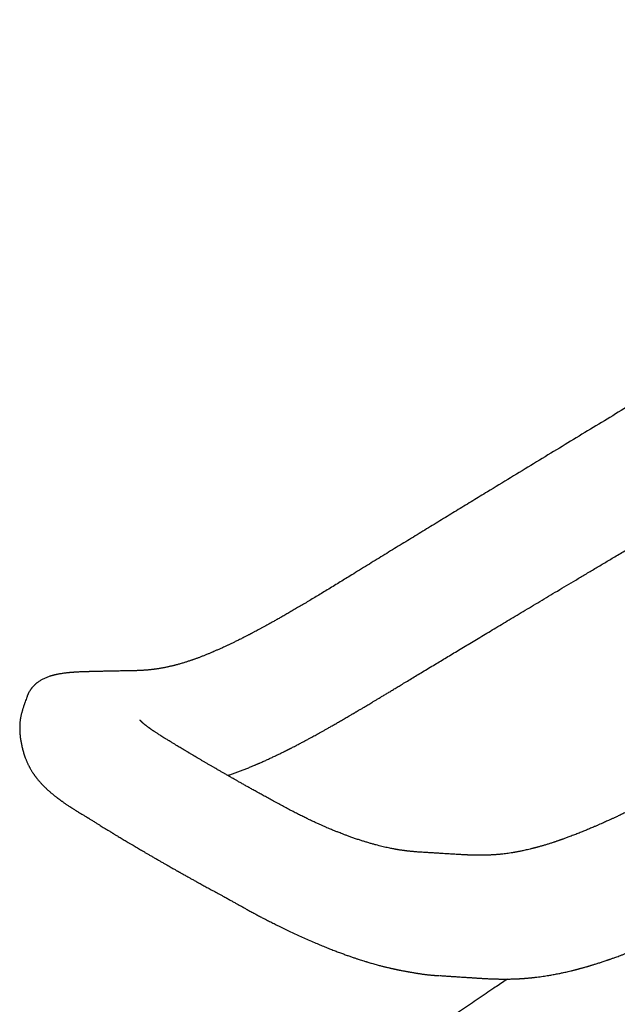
# Model space of a CAD drawing. Header units: millimetres. Extents: x 8 to 763, y 12 to 958.
# Tile 7 of 33: x 501 to 543, y 322 to 391. Entities that reach past the tile are written whole.
import ezdxf

# ---------------------------------------------------------------- set-up
doc = ezdxf.new("R2010")
doc.units = ezdxf.units.MM

msp = doc.modelspace()

# ---------------------------------------------------------------- linework, layer by layer
at = {"color": 7, "linetype": 'Continuous', "lineweight": 30}
for p, q in [((501.143, 343.39), (501.142, 343.386)), ((518.825, 336.381), (518.827, 336.38))]:
    msp.add_line(p, q, dxfattribs=at)
for points, knots in [([(589.595, 391.431), (589.359, 391.3), (588.892, 391.042), (588.202, 390.659), (587.53, 390.283), (586.875, 389.914), (586.24, 389.555), (585.624, 389.206), (585.027, 388.866), (584.445, 388.533), (583.843, 388.187), (583.223, 387.831), (582.587, 387.464), (581.972, 387.108), (581.377, 386.763), (580.801, 386.429), (580.246, 386.106), (579.71, 385.794), (579.194, 385.493), (578.697, 385.203), (578.22, 384.924), (577.763, 384.657), (577.333, 384.405), (576.929, 384.168), (576.552, 383.947), (576.191, 383.735), (575.847, 383.533), (575.515, 383.338), (575.195, 383.149), (574.886, 382.968), (574.598, 382.798), (574.328, 382.639), (574.078, 382.492), (573.85, 382.358), (573.645, 382.237), (573.462, 382.129), (573.292, 382.029), (573.13, 381.932), (572.897, 381.795), (572.586, 381.612), (572.192, 381.379), (571.78, 381.135), (571.347, 380.879), (570.893, 380.61), (570.418, 380.329), (569.924, 380.036), (569.412, 379.732), (568.885, 379.419), (568.342, 379.097), (567.785, 378.766), (567.21, 378.424), (566.658, 378.096), (566.131, 377.783), (565.634, 377.486), (565.13, 377.186), (564.625, 376.885), (563.96, 376.489), (563.138, 375.998), (562.005, 375.322), (560.727, 374.557), (559.305, 373.707), (557.897, 372.863), (556.501, 372.025), (555.118, 371.194), (553.742, 370.367), (551.572, 369.061), (548.606, 367.273), (545.581, 365.446), (543.289, 364.059), (541.723, 363.11), (540.145, 362.153), (538.551, 361.186), (536.943, 360.209), (535.321, 359.222), (533.896, 358.355), (532.67, 357.608), (531.642, 356.981), (530.601, 356.346), (529.546, 355.702), (528.483, 355.054), (527.413, 354.4), (526.335, 353.74), (525.244, 353.069), (524.379, 352.535), (523.742, 352.143), (523.337, 351.895), (522.931, 351.646), (522.525, 351.398), (522.127, 351.156), (521.742, 350.923), (521.373, 350.701), (521.018, 350.489), (520.676, 350.285), (520.346, 350.091), (520.028, 349.905), (519.725, 349.729), (519.437, 349.563), (519.163, 349.407), (518.905, 349.261), (518.661, 349.124), (518.431, 348.996), (518.216, 348.877), (518.016, 348.768), (517.83, 348.666), (517.655, 348.572), (517.491, 348.485), (517.357, 348.413), (517.25, 348.357), (517.169, 348.314), (517.105, 348.281), (517.06, 348.258), (517.034, 348.244), (517.005, 348.229), (516.968, 348.21), (516.916, 348.183), (516.85, 348.148), (516.768, 348.106), (516.672, 348.057), (516.561, 348.001), (516.398, 347.918), (516.193, 347.816), (515.961, 347.702), (515.749, 347.599), (515.555, 347.506), (515.375, 347.421), (515.208, 347.344), (515.064, 347.278), (514.941, 347.222), (514.835, 347.174), (514.736, 347.13), (514.637, 347.087), (514.515, 347.033), (514.363, 346.968), (514.179, 346.891), (513.983, 346.81), (513.779, 346.728), (513.575, 346.648), (513.41, 346.585), (513.283, 346.537), (513.196, 346.505), (513.114, 346.476), (513.041, 346.45), (512.972, 346.425), (512.904, 346.402), (512.828, 346.376), (512.742, 346.346), (512.645, 346.314), (512.543, 346.281), (512.439, 346.248), (512.326, 346.213), (512.204, 346.176), (512.078, 346.139), (511.963, 346.107), (511.866, 346.081), (511.782, 346.058), (511.704, 346.038), (511.621, 346.017), (511.534, 345.996), (511.444, 345.974), (511.351, 345.953), (511.253, 345.931), (511.151, 345.909), (511.048, 345.888), (510.946, 345.868), (510.851, 345.85), (510.759, 345.833), (510.671, 345.818), (510.588, 345.804), (510.515, 345.793), (510.451, 345.783), (510.39, 345.774), (510.325, 345.765), (510.249, 345.754), (510.158, 345.743), (510.054, 345.73), (509.955, 345.72), (509.869, 345.711), (509.804, 345.705), (509.747, 345.7), (509.699, 345.696), (509.656, 345.693), (509.615, 345.689), (509.566, 345.686), (509.506, 345.682), (509.439, 345.677), (509.374, 345.674), (509.314, 345.67), (509.263, 345.668), (509.219, 345.666), (509.177, 345.664), (509.132, 345.662), (509.074, 345.659), (509.003, 345.657), (508.918, 345.654), (508.819, 345.651), (508.708, 345.648), (508.584, 345.645), (508.449, 345.643), (508.301, 345.64), (508.139, 345.638), (507.963, 345.636), (507.774, 345.633), (507.564, 345.63), (507.332, 345.625), (507.078, 345.62), (506.809, 345.614), (506.524, 345.608), (506.329, 345.604), (506.229, 345.601)], [0, 0, 0, 0, 0.0079476, 0.0157241, 0.0233362, 0.0307828, 0.0380632, 0.0450525, 0.0518824, 0.0585532, 0.065065, 0.0726101, 0.0799304, 0.0870261, 0.0938977, 0.1005454, 0.1069694, 0.1131701, 0.1191474, 0.1249015, 0.1304325, 0.1357403, 0.140825, 0.1454148, 0.1498064, 0.1539997, 0.1579947, 0.1617915, 0.1656018, 0.1691892, 0.1725537, 0.1756952, 0.1786138, 0.1813095, 0.183647, 0.1857864, 0.1877277, 0.1895834, 0.1914814, 0.1958717, 0.2004738, 0.2052879, 0.2103139, 0.215649, 0.2212038, 0.2269783, 0.2329725, 0.2391864, 0.2455032, 0.2520319, 0.2587724, 0.2657249, 0.2714395, 0.2772897, 0.2832313, 0.2891607, 0.2950735, 0.3066399, 0.3181425, 0.3350015, 0.3517216, 0.368303, 0.3847455, 0.4010493, 0.4172348, 0.4334056, 0.4778751, 0.5223451, 0.5407332, 0.559265, 0.5779774, 0.5968711, 0.6159456, 0.6352007, 0.6546368, 0.6667026, 0.6789118, 0.6912948, 0.7038488, 0.7165765, 0.7292555, 0.7421101, 0.7551289, 0.7682992, 0.7731134, 0.7779458, 0.7827957, 0.7876628, 0.7924991, 0.7970856, 0.8015025, 0.8057504, 0.8098296, 0.8138189, 0.8176337, 0.8212742, 0.8247408, 0.8280333, 0.8311522, 0.8340975, 0.8368696, 0.8394688, 0.8418955, 0.8441499, 0.8462583, 0.8482536, 0.850136, 0.8511673, 0.8521613, 0.8531164, 0.8535014, 0.8538041, 0.8540878, 0.8545411, 0.8551766, 0.8559943, 0.8569939, 0.8581753, 0.8595384, 0.8610827, 0.8641882, 0.8671054, 0.8696688, 0.8720676, 0.8743023, 0.8763733, 0.8782888, 0.8796928, 0.8810081, 0.8822348, 0.8834319, 0.8847314, 0.8868625, 0.8891921, 0.8916997, 0.8943594, 0.8969889, 0.8995515, 0.9007577, 0.9019069, 0.9029628, 0.9039257, 0.9047959, 0.9056489, 0.9066069, 0.9077838, 0.9090886, 0.9104554, 0.9118392, 0.9132402, 0.9150156, 0.9167642, 0.9183363, 0.9197238, 0.9207238, 0.9217933, 0.922946, 0.9241839, 0.9254029, 0.9266986, 0.9280704, 0.9295, 0.9309802, 0.932459, 0.9338145, 0.9350418, 0.9364027, 0.9375897, 0.9386463, 0.939573, 0.940381, 0.9412977, 0.9424125, 0.9437332, 0.9452772, 0.947046, 0.9481238, 0.9491081, 0.9499579, 0.950673, 0.9512588, 0.9518505, 0.9525053, 0.9534447, 0.9544828, 0.9554687, 0.9563431, 0.9571052, 0.9577547, 0.9582911, 0.958924, 0.9597483, 0.9607656, 0.9619771, 0.9633843, 0.9649886, 0.9667163, 0.9686296, 0.9707311, 0.9730241, 0.9755106, 0.9781866, 0.9810476, 0.9844052, 0.9879798, 0.9917707, 0.9957775, 1, 1, 1, 1]), ([(515.412, 338.292), (515.427, 338.297), (515.478, 338.313), (515.614, 338.359), (515.818, 338.429), (516.068, 338.518), (516.318, 338.61), (516.575, 338.709), (516.789, 338.793), (516.959, 338.862), (517.079, 338.912), (517.192, 338.958), (517.29, 339), (517.368, 339.033), (517.433, 339.06), (517.492, 339.086), (517.559, 339.115), (517.633, 339.147), (517.724, 339.187), (517.834, 339.235), (517.96, 339.291), (518.091, 339.35), (518.222, 339.41), (518.393, 339.489), (518.604, 339.587), (518.824, 339.692), (519.012, 339.782), (519.165, 339.857), (519.286, 339.916), (519.377, 339.961), (519.44, 339.992), (519.501, 340.022), (519.555, 340.049), (519.599, 340.072), (519.63, 340.087), (519.654, 340.099), (519.676, 340.11), (519.704, 340.124), (519.739, 340.142), (519.781, 340.163), (519.831, 340.189), (519.901, 340.224), (519.995, 340.273), (520.117, 340.335), (520.249, 340.404), (520.418, 340.492), (520.616, 340.596), (520.837, 340.713), (521.046, 340.825), (521.235, 340.928), (521.407, 341.022), (521.565, 341.108), (521.722, 341.195), (521.886, 341.286), (522.061, 341.384), (522.247, 341.488), (522.443, 341.598), (522.618, 341.698), (522.77, 341.784), (522.896, 341.856), (523.025, 341.93), (523.157, 342.006), (523.293, 342.084), (523.43, 342.163), (523.563, 342.24), (523.697, 342.318), (523.828, 342.395), (523.954, 342.468), (524.063, 342.532), (524.155, 342.586), (524.228, 342.629), (524.284, 342.661), (524.323, 342.685), (524.357, 342.704), (524.388, 342.723), (524.42, 342.742), (524.494, 342.786), (524.581, 342.837), (524.679, 342.895), (524.752, 342.938), (524.831, 342.985), (524.922, 343.039), (525.026, 343.101), (525.143, 343.171), (525.274, 343.249), (525.418, 343.335), (525.577, 343.43), (525.75, 343.534), (525.939, 343.647), (526.141, 343.769), (526.358, 343.899), (526.587, 344.037), (526.828, 344.183), (527.081, 344.336), (527.347, 344.497), (527.645, 344.677), (527.978, 344.878), (528.347, 345.101), (528.734, 345.335), (529.141, 345.58), (529.566, 345.836), (529.988, 346.09), (530.404, 346.34), (530.813, 346.586), (531.236, 346.84), (531.674, 347.103), (532.123, 347.372), (532.583, 347.648), (533.055, 347.931), (533.541, 348.222), (534.043, 348.523), (534.563, 348.834), (535.1, 349.156), (535.652, 349.486), (536.218, 349.824), (536.798, 350.171), (537.392, 350.526), (538.001, 350.89), (538.624, 351.262), (539.261, 351.642), (539.912, 352.031), (540.578, 352.428), (541.258, 352.833), (541.952, 353.247), (542.685, 353.684), (543.458, 354.144), (544.271, 354.628), (545.102, 355.122), (545.95, 355.626), (546.521, 355.966), (546.809, 356.137)], [0, 0, 0, 0, 0.001381, 0.00478, 0.012626, 0.020336, 0.028067, 0.036035, 0.044377, 0.048188, 0.052078, 0.055664, 0.05874, 0.061309, 0.063011, 0.064856, 0.066957, 0.069312, 0.071921, 0.075606, 0.079692, 0.083894, 0.088056, 0.092179, 0.100162, 0.107997, 0.113105, 0.117955, 0.122524, 0.124582, 0.126578, 0.128513, 0.130311, 0.131714, 0.132714, 0.133309, 0.133952, 0.134829, 0.13594, 0.137285, 0.138863, 0.140673, 0.143988, 0.147875, 0.152251, 0.156593, 0.164027, 0.171058, 0.177687, 0.183918, 0.189147, 0.194062, 0.198956, 0.204191, 0.209768, 0.215684, 0.221939, 0.228531, 0.232432, 0.236441, 0.240558, 0.244782, 0.249112, 0.253549, 0.257875, 0.261862, 0.266396, 0.270399, 0.273872, 0.276817, 0.279236, 0.280849, 0.282098, 0.283046, 0.284031, 0.285086, 0.286145, 0.291121, 0.293373, 0.295619, 0.29807, 0.300977, 0.30434, 0.308084, 0.312267, 0.316885, 0.321939, 0.32753, 0.33357, 0.340056, 0.346988, 0.354363, 0.362037, 0.370137, 0.37866, 0.387606, 0.398807, 0.410608, 0.423011, 0.436015, 0.449623, 0.463837, 0.476475, 0.489561, 0.503098, 0.517088, 0.531537, 0.546178, 0.561257, 0.576769, 0.592713, 0.609428, 0.626594, 0.644211, 0.662279, 0.680798, 0.699768, 0.719189, 0.739061, 0.759385, 0.780159, 0.801384, 0.823059, 0.845186, 0.867764, 0.89312, 0.919022, 0.945469, 0.972462, 1, 1, 1, 1]), ([(581.82, 356.319), (581.655, 356.229), (581.331, 356.052), (580.853, 355.791), (580.393, 355.539), (579.95, 355.298), (579.525, 355.065), (579.124, 354.846), (578.747, 354.641), (578.394, 354.448), (578.056, 354.264), (577.733, 354.088), (577.426, 353.921), (577.135, 353.762), (576.859, 353.611), (576.599, 353.469), (576.354, 353.336), (576.126, 353.212), (575.913, 353.096), (575.71, 352.985), (575.511, 352.877), (575.105, 352.656), (574.489, 352.321), (573.657, 351.869), (572.814, 351.41), (570.213, 349.998), (567.552, 348.556), (564.833, 347.086), (563.813, 346.535), (562.795, 345.985), (561.783, 345.439), (560.784, 344.901), (559.934, 344.443), (559.228, 344.063), (558.663, 343.758), (558.1, 343.456), (557.541, 343.155), (556.985, 342.856), (556.431, 342.559), (555.879, 342.262), (555.371, 341.989), (554.903, 341.738), (554.47, 341.505), (554.022, 341.265), (553.56, 341.016), (553.085, 340.76), (552.598, 340.498), (552.1, 340.23), (551.587, 339.954), (551.121, 339.704), (550.704, 339.479), (550.338, 339.283), (549.966, 339.083), (549.59, 338.881), (549.214, 338.68), (548.824, 338.471), (548.424, 338.257), (548.015, 338.038), (547.621, 337.828), (547.238, 337.625), (546.868, 337.43), (546.51, 337.242), (546.166, 337.063), (545.837, 336.892), (545.543, 336.741), (545.283, 336.609), (545.055, 336.493), (544.835, 336.382), (544.622, 336.275), (544.389, 336.159), (544.13, 336.031), (543.84, 335.889), (543.537, 335.743), (543.288, 335.624), (543.096, 335.533), (542.968, 335.473), (542.844, 335.414), (542.729, 335.361), (542.627, 335.314), (542.539, 335.273), (542.463, 335.238), (542.388, 335.204), (542.303, 335.165), (542.198, 335.117), (542.075, 335.062), (541.936, 334.999), (541.781, 334.93), (541.61, 334.855), (541.424, 334.774), (541.204, 334.679), (540.95, 334.571), (540.665, 334.452), (540.369, 334.331), (540.062, 334.209), (539.745, 334.086), (539.49, 333.989), (539.299, 333.919), (539.183, 333.876), (539.079, 333.839), (538.997, 333.81), (538.935, 333.787), (538.89, 333.772), (538.855, 333.759), (538.823, 333.748), (538.786, 333.735), (538.736, 333.718), (538.673, 333.697), (538.601, 333.672), (538.524, 333.646), (538.447, 333.62), (538.321, 333.579), (538.147, 333.522), (537.92, 333.451), (537.735, 333.395), (537.59, 333.352), (537.491, 333.324), (537.389, 333.295), (537.292, 333.268), (537.204, 333.244), (537.137, 333.225), (537.089, 333.213), (537.056, 333.204), (537.028, 333.197), (536.999, 333.189), (536.962, 333.179), (536.913, 333.167), (536.852, 333.151), (536.779, 333.133), (536.666, 333.105), (536.52, 333.07), (536.35, 333.031), (536.202, 332.999), (536.075, 332.973), (535.969, 332.951), (535.875, 332.933), (535.797, 332.918), (535.738, 332.907), (535.697, 332.9), (535.668, 332.895), (535.636, 332.889), (535.594, 332.882), (535.536, 332.872), (535.42, 332.852), (535.259, 332.827), (535.06, 332.799), (534.877, 332.775), (534.728, 332.759), (534.611, 332.747), (534.521, 332.738), (534.432, 332.73), (534.342, 332.722), (534.247, 332.715), (534.144, 332.708), (534.047, 332.702), (533.957, 332.697), (533.88, 332.693), (533.808, 332.69), (533.748, 332.688), (533.704, 332.686), (533.674, 332.685), (533.653, 332.685), (533.633, 332.684), (533.611, 332.683), (533.575, 332.682), (533.523, 332.681), (533.451, 332.68), (533.368, 332.678), (533.275, 332.677), (533.164, 332.677), (533.034, 332.677), (532.884, 332.679), (532.757, 332.681), (532.657, 332.684), (532.591, 332.686), (532.533, 332.688), (532.488, 332.689), (532.456, 332.69), (532.436, 332.691), (532.419, 332.692), (532.394, 332.693), (532.351, 332.695), (532.291, 332.697), (532.214, 332.701), (532.121, 332.706), (532.011, 332.712), (531.883, 332.719), (531.737, 332.727), (531.575, 332.736), (531.394, 332.747), (531.204, 332.758), (531.005, 332.77), (530.799, 332.783), (530.578, 332.797), (530.343, 332.812), (530.095, 332.827), (529.836, 332.844), (529.564, 332.861), (529.378, 332.872), (529.282, 332.878), (529.282, 332.878)], [0, 0, 0, 0, 0.0093453, 0.0183614, 0.0270483, 0.035406, 0.0434345, 0.0511337, 0.0580914, 0.0647564, 0.0711287, 0.0772082, 0.082995, 0.0884891, 0.0936904, 0.098599, 0.1032148, 0.1075379, 0.1114988, 0.1152465, 0.1189939, 0.1227559, 0.1381733, 0.1538309, 0.1697288, 0.1858041, 0.3006937, 0.3198419, 0.3389902, 0.3581384, 0.3772067, 0.3959509, 0.414354, 0.4250389, 0.4356328, 0.4461698, 0.4566501, 0.4670736, 0.4774404, 0.4877504, 0.4981191, 0.5059446, 0.5140493, 0.5224352, 0.5311019, 0.5400487, 0.549108, 0.5584361, 0.5680321, 0.577895, 0.5846179, 0.5914583, 0.5984159, 0.6054901, 0.6125868, 0.6195009, 0.6274055, 0.635046, 0.642423, 0.6495368, 0.6565099, 0.6632107, 0.6696395, 0.6757966, 0.6816826, 0.6861173, 0.690385, 0.694486, 0.6984216, 0.7023801, 0.7075544, 0.7129797, 0.7186554, 0.7245808, 0.7269769, 0.7294114, 0.7318007, 0.733954, 0.7358639, 0.7375307, 0.7389544, 0.7401352, 0.7417485, 0.7437316, 0.7460555, 0.7486747, 0.751589, 0.754798, 0.7583014, 0.7620989, 0.7672457, 0.7726305, 0.77822, 0.7840129, 0.790008, 0.7962039, 0.7985444, 0.800836, 0.8028158, 0.804462, 0.8055216, 0.8063757, 0.8070244, 0.8075153, 0.8082043, 0.8091521, 0.8103585, 0.8118054, 0.8132955, 0.8147736, 0.8162398, 0.820524, 0.8247857, 0.8293395, 0.8312167, 0.8331435, 0.8351199, 0.8370959, 0.838806, 0.8402113, 0.8409846, 0.8416205, 0.8421191, 0.8426004, 0.8433257, 0.8442844, 0.8454869, 0.8469331, 0.8485336, 0.8521622, 0.855511, 0.8585807, 0.8609027, 0.863035, 0.8649077, 0.8664738, 0.8677336, 0.8683926, 0.8689203, 0.8694685, 0.8703224, 0.8714887, 0.8729673, 0.8772653, 0.881282, 0.8850237, 0.888506, 0.8903958, 0.8922328, 0.8940419, 0.8958967, 0.8978084, 0.8999126, 0.9022646, 0.9038371, 0.905504, 0.9070642, 0.908323, 0.90928, 0.9098201, 0.9101896, 0.9105813, 0.9110517, 0.9116008, 0.9128176, 0.9143018, 0.9160542, 0.91802, 0.9201078, 0.9230256, 0.9261535, 0.9294937, 0.9309909, 0.932461, 0.9336786, 0.9346245, 0.9352979, 0.9356983, 0.9358698, 0.936374, 0.9372461, 0.938487, 0.9400418, 0.9419458, 0.9442012, 0.9468096, 0.9497731, 0.9530936, 0.9567729, 0.9608126, 0.9647391, 0.9689561, 0.9734632, 0.9782597, 0.9833439, 0.988615, 0.9941579, 0.9999681, 1, 1, 1, 1]), ([(506.228, 345.601), (506.194, 345.601), (506.13, 345.599), (506.04, 345.597), (505.962, 345.595), (505.898, 345.594), (505.848, 345.593), (505.812, 345.592), (505.786, 345.591), (505.763, 345.591), (505.741, 345.59), (505.699, 345.589), (505.636, 345.587), (505.548, 345.585), (505.453, 345.582), (505.352, 345.579), (505.247, 345.575), (505.138, 345.571), (505.032, 345.567), (504.933, 345.562), (504.84, 345.557), (504.753, 345.552), (504.672, 345.547), (504.599, 345.542), (504.531, 345.538), (504.466, 345.533), (504.412, 345.529), (504.369, 345.525), (504.335, 345.522), (504.3, 345.519), (504.263, 345.516), (504.223, 345.512), (504.171, 345.507), (504.105, 345.5), (504.022, 345.49), (503.927, 345.479), (503.819, 345.464), (503.744, 345.453), (503.705, 345.447)], [0, 0, 0, 0, 0.039584, 0.074285, 0.104107, 0.129047, 0.149093, 0.161402, 0.170685, 0.17891, 0.187579, 0.196691, 0.226444, 0.260174, 0.297966, 0.335167, 0.375649, 0.419255, 0.461463, 0.500265, 0.535638, 0.571648, 0.603194, 0.632028, 0.659404, 0.685319, 0.710835, 0.724197, 0.73798, 0.752184, 0.766811, 0.782321, 0.801368, 0.829475, 0.863343, 0.903014, 0.948544, 1, 1, 1, 1]), ([(503.708, 345.447), (503.678, 345.443), (503.623, 345.434), (503.548, 345.421), (503.483, 345.409), (503.428, 345.398), (503.38, 345.388), (503.337, 345.379), (503.296, 345.369), (503.252, 345.359), (503.195, 345.345), (503.13, 345.329), (503.065, 345.311), (503.008, 345.295), (502.957, 345.279), (502.887, 345.257), (502.799, 345.228), (502.692, 345.188), (502.582, 345.142), (502.469, 345.091), (502.364, 345.037), (502.265, 344.982), (502.171, 344.923), (502.079, 344.861), (502.008, 344.807), (501.958, 344.768), (501.927, 344.741), (501.895, 344.715), (501.863, 344.686), (501.829, 344.654), (501.79, 344.616), (501.744, 344.569), (501.698, 344.518), (501.656, 344.47), (501.625, 344.43), (501.597, 344.395), (501.57, 344.359), (501.54, 344.316), (501.505, 344.262), (501.468, 344.202), (501.434, 344.143), (501.407, 344.092), (501.385, 344.048), (501.366, 344.006), (501.346, 343.96), (501.324, 343.907), (501.31, 343.868), (501.303, 343.848)], [0, 0, 0, 0, 0.031738, 0.059587, 0.083518, 0.103552, 0.121312, 0.137353, 0.152004, 0.167816, 0.186994, 0.217028, 0.242112, 0.262466, 0.282039, 0.30161, 0.343076, 0.38355, 0.426299, 0.470212, 0.513221, 0.54791, 0.584708, 0.622188, 0.655853, 0.669421, 0.681974, 0.69428, 0.707408, 0.721366, 0.737204, 0.756398, 0.779826, 0.798774, 0.812652, 0.824291, 0.837313, 0.851804, 0.869626, 0.891537, 0.911009, 0.927247, 0.94027, 0.952035, 0.965895, 0.981892, 1, 1, 1, 1]), ([(501.303, 343.849), (501.287, 343.805), (501.233, 343.652), (501.18, 343.499), (501.141, 343.39)], [0, 0, 0, 0, 0.289122, 1, 1, 1, 1]), ([(501.14, 343.387), (501.133, 343.367), (501.112, 343.305), (501.078, 343.208), (501.041, 343.1), (501.011, 343.008), (500.987, 342.932), (500.968, 342.873), (500.954, 342.826), (500.939, 342.772), (500.919, 342.7), (500.895, 342.611), (500.874, 342.522), (500.857, 342.443), (500.844, 342.374), (500.833, 342.311), (500.823, 342.249), (500.813, 342.181), (500.803, 342.098), (500.793, 342.001), (500.786, 341.893), (500.78, 341.77), (500.779, 341.636), (500.781, 341.495), (500.787, 341.362), (500.795, 341.242), (500.805, 341.129), (500.817, 341.016), (500.833, 340.891), (500.852, 340.761), (500.873, 340.634), (500.896, 340.514), (500.921, 340.392), (500.95, 340.263), (500.984, 340.13), (501.019, 340.001), (501.058, 339.869), (501.1, 339.736), (501.146, 339.603), (501.187, 339.492), (501.224, 339.399), (501.256, 339.32), (501.291, 339.238), (501.327, 339.159), (501.364, 339.079), (501.401, 339.005), (501.435, 338.937), (501.467, 338.875), (501.502, 338.811), (501.544, 338.738), (501.591, 338.658), (501.641, 338.576), (501.683, 338.509), (501.716, 338.46), (501.737, 338.427), (501.756, 338.4), (501.773, 338.375), (501.793, 338.347), (501.818, 338.311), (501.847, 338.271), (501.879, 338.227), (501.911, 338.184), (501.944, 338.141), (501.978, 338.097), (502.019, 338.045), (502.067, 337.986), (502.118, 337.925), (502.169, 337.866), (502.222, 337.806), (502.285, 337.736), (502.366, 337.649), (502.455, 337.558), (502.546, 337.468), (502.632, 337.385), (502.707, 337.315), (502.771, 337.256), (502.827, 337.206), (502.887, 337.154), (502.95, 337.1), (503.014, 337.045), (503.075, 336.994), (503.132, 336.948), (503.186, 336.904), (503.243, 336.859), (503.304, 336.811), (503.361, 336.767), (503.408, 336.73), (503.445, 336.702), (503.48, 336.676), (503.515, 336.65), (503.567, 336.611), (503.63, 336.565), (503.699, 336.515), (503.761, 336.47), (503.826, 336.424), (503.896, 336.375), (503.967, 336.325), (504.037, 336.277), (504.109, 336.228), (504.18, 336.18), (504.245, 336.137), (504.298, 336.101), (504.347, 336.069), (504.397, 336.037), (504.453, 336.001), (504.519, 335.958), (504.59, 335.913), (504.659, 335.87), (504.723, 335.83), (504.782, 335.793), (504.851, 335.751), (504.934, 335.701), (505.036, 335.639), (505.14, 335.577), (505.243, 335.516), (505.337, 335.461), (505.411, 335.416), (505.465, 335.384), (505.501, 335.362), (505.532, 335.343), (505.558, 335.327), (505.581, 335.314), (505.607, 335.298), (505.644, 335.275), (505.698, 335.242), (505.768, 335.199), (505.854, 335.145), (505.958, 335.08), (506.033, 335.033), (506.073, 335.008)], [0, 0, 0, 0, 0.004718, 0.014366, 0.022735, 0.029825, 0.035639, 0.040183, 0.043468, 0.046238, 0.052481, 0.059861, 0.066835, 0.07292, 0.078149, 0.082937, 0.087425, 0.092569, 0.098911, 0.106479, 0.114787, 0.12341, 0.134267, 0.144856, 0.154768, 0.163626, 0.171429, 0.179591, 0.188747, 0.199069, 0.208232, 0.217048, 0.225877, 0.235794, 0.2464, 0.25617, 0.265511, 0.277007, 0.287839, 0.297445, 0.304367, 0.310957, 0.317888, 0.325503, 0.332242, 0.339532, 0.345935, 0.351091, 0.357386, 0.364863, 0.373169, 0.381993, 0.3906, 0.394655, 0.398232, 0.401286, 0.403831, 0.406863, 0.411054, 0.41613, 0.420584, 0.426326, 0.431584, 0.436991, 0.443042, 0.450175, 0.459614, 0.467141, 0.473875, 0.484422, 0.496655, 0.511646, 0.525317, 0.538413, 0.551278, 0.559341, 0.567731, 0.576711, 0.586268, 0.596078, 0.605584, 0.613723, 0.621258, 0.629369, 0.638713, 0.648169, 0.653993, 0.659321, 0.664019, 0.668712, 0.674503, 0.686205, 0.695389, 0.703601, 0.712424, 0.722309, 0.732483, 0.741299, 0.75063, 0.761137, 0.769001, 0.775859, 0.781714, 0.78751, 0.794652, 0.803037, 0.812236, 0.820833, 0.828719, 0.835898, 0.842832, 0.854388, 0.867507, 0.882203, 0.894861, 0.907618, 0.918508, 0.923831, 0.928529, 0.9326, 0.936046, 0.938868, 0.941733, 0.946479, 0.953211, 0.961929, 0.972633, 0.985323, 1, 1, 1, 1]), ([(511.097, 340.845), (511.042, 340.879), (510.937, 340.944), (510.79, 341.035), (510.66, 341.117), (510.548, 341.189), (510.452, 341.252), (510.371, 341.304), (510.303, 341.349), (510.247, 341.387), (510.2, 341.418), (510.156, 341.448), (510.112, 341.478), (510.065, 341.51), (510.017, 341.544), (509.973, 341.575), (509.932, 341.604), (509.892, 341.633), (509.848, 341.665), (509.799, 341.701), (509.748, 341.739), (509.699, 341.776), (509.654, 341.811), (509.612, 341.844), (509.575, 341.875), (509.541, 341.902), (509.51, 341.929), (509.481, 341.954), (509.455, 341.977), (509.432, 341.997), (509.411, 342.016), (509.39, 342.036), (509.368, 342.057), (509.348, 342.077), (509.33, 342.095), (509.316, 342.109), (509.305, 342.121), (509.295, 342.132), (509.285, 342.144), (509.273, 342.157), (509.262, 342.171), (509.253, 342.183), (509.247, 342.191), (509.247, 342.19), (509.247, 342.19)], [0, 0, 0, 0, 0.054925, 0.104904, 0.149992, 0.190245, 0.224389, 0.254171, 0.279629, 0.300799, 0.318005, 0.334779, 0.352133, 0.371888, 0.392328, 0.41185, 0.429277, 0.445476, 0.465905, 0.490214, 0.515692, 0.540843, 0.565632, 0.589171, 0.611102, 0.63222, 0.651933, 0.672543, 0.691742, 0.709187, 0.724851, 0.743648, 0.765373, 0.785813, 0.805687, 0.821543, 0.83559, 0.849914, 0.864683, 0.88713, 0.913445, 0.941316, 0.979934, 1, 1, 1, 1]), ([(518.826, 336.384), (518.71, 336.447), (518.483, 336.572), (518.154, 336.753), (517.844, 336.924), (517.554, 337.085), (517.282, 337.237), (517.028, 337.378), (516.786, 337.514), (516.556, 337.643), (516.339, 337.765), (516.144, 337.876), (515.968, 337.975), (515.82, 338.059), (515.698, 338.129), (515.598, 338.186), (515.506, 338.238), (515.417, 338.289), (515.323, 338.343), (515.2, 338.413), (515.046, 338.502), (514.857, 338.611), (514.673, 338.717), (514.496, 338.819), (514.33, 338.915), (514.156, 339.016), (513.978, 339.12), (513.802, 339.223), (513.625, 339.327), (513.451, 339.429), (513.279, 339.53), (513.121, 339.624), (512.992, 339.7), (512.89, 339.761), (512.813, 339.807), (512.748, 339.846), (512.699, 339.875), (512.664, 339.895), (512.64, 339.91), (512.613, 339.926), (512.578, 339.947), (512.526, 339.978), (512.457, 340.02), (512.369, 340.072), (512.264, 340.135), (512.143, 340.208), (512.006, 340.291), (511.853, 340.383), (511.685, 340.485), (511.502, 340.597), (511.304, 340.718), (511.168, 340.801), (511.098, 340.845)], [0, 0, 0, 0, 0.040522, 0.079029, 0.115521, 0.149997, 0.182457, 0.212901, 0.241328, 0.270267, 0.296766, 0.320823, 0.342439, 0.361612, 0.375725, 0.388142, 0.398926, 0.409838, 0.42167, 0.434422, 0.456319, 0.480487, 0.506925, 0.527458, 0.549178, 0.572084, 0.596147, 0.619852, 0.642335, 0.667262, 0.690493, 0.712027, 0.731865, 0.743607, 0.754357, 0.763451, 0.770865, 0.774665, 0.777802, 0.780956, 0.785878, 0.792655, 0.802611, 0.814963, 0.829712, 0.846856, 0.866396, 0.888331, 0.912659, 0.939381, 0.968495, 1, 1, 1, 1]), ([(530.345, 324.217), (530.389, 324.214), (530.493, 324.208), (530.651, 324.198), (530.815, 324.187), (530.961, 324.178), (531.091, 324.169), (531.205, 324.162), (531.302, 324.156), (531.388, 324.15), (531.492, 324.144), (531.625, 324.135), (531.793, 324.124), (531.976, 324.112), (532.152, 324.1), (532.311, 324.09), (532.446, 324.081), (532.572, 324.072), (532.685, 324.065), (532.787, 324.058), (532.872, 324.052), (532.942, 324.048), (533.004, 324.044), (533.071, 324.039), (533.148, 324.035), (533.234, 324.029), (533.344, 324.023), (533.476, 324.015), (533.626, 324.008), (533.772, 324.001), (533.912, 323.995), (534.023, 323.99), (534.107, 323.987), (534.169, 323.985), (534.232, 323.983), (534.299, 323.982), (534.373, 323.98), (534.449, 323.978), (534.521, 323.977), (534.602, 323.975), (534.702, 323.974), (534.823, 323.973), (534.943, 323.973), (535.056, 323.974), (535.17, 323.975), (535.295, 323.977), (535.435, 323.98), (535.561, 323.984), (535.667, 323.988), (535.749, 323.991), (535.83, 323.995), (535.905, 323.999), (535.968, 324.002), (536.021, 324.005), (536.072, 324.008), (536.13, 324.012), (536.197, 324.016), (536.264, 324.021), (536.33, 324.026), (536.393, 324.031), (536.461, 324.036), (536.535, 324.043), (536.61, 324.049), (536.682, 324.056), (536.749, 324.063), (536.813, 324.069), (536.877, 324.076), (537, 324.089), (537.175, 324.11), (537.397, 324.138), (537.607, 324.168), (537.81, 324.198), (537.993, 324.228), (538.162, 324.257), (538.317, 324.284), (538.476, 324.314), (538.632, 324.344), (538.779, 324.374), (538.92, 324.403), (539.064, 324.434), (539.22, 324.468), (539.386, 324.507), (539.534, 324.542), (539.659, 324.572), (539.755, 324.596), (539.844, 324.618), (539.92, 324.638), (539.985, 324.655), (540.046, 324.671), (540.112, 324.688), (540.186, 324.708), (540.269, 324.73), (540.359, 324.755), (540.456, 324.782), (540.561, 324.811), (540.654, 324.838), (540.729, 324.86), (540.778, 324.874), (540.814, 324.885), (540.848, 324.895), (540.887, 324.906), (540.941, 324.922), (541.008, 324.943), (541.089, 324.967), (541.179, 324.995), (541.288, 325.028), (541.407, 325.066), (541.534, 325.106), (541.656, 325.146), (541.782, 325.187), (541.917, 325.232), (542.034, 325.272), (542.127, 325.303), (542.186, 325.323), (542.233, 325.34), (542.286, 325.358), (542.355, 325.382), (542.446, 325.414), (542.553, 325.452), (542.673, 325.494), (542.813, 325.545), (542.972, 325.603), (543.153, 325.67), (543.308, 325.729), (543.43, 325.775), (543.509, 325.806), (543.577, 325.832), (543.631, 325.852), (543.681, 325.872), (543.737, 325.894), (543.809, 325.922), (543.896, 325.956), (543.992, 325.994), (544.092, 326.034), (544.232, 326.091), (544.413, 326.164), (544.637, 326.257), (544.87, 326.354), (545.115, 326.458), (545.316, 326.545), (545.464, 326.609), (545.55, 326.646), (545.619, 326.677), (545.671, 326.7), (545.708, 326.716), (545.737, 326.729), (545.768, 326.743), (545.809, 326.761), (545.866, 326.786), (545.94, 326.819), (546.031, 326.859), (546.131, 326.904), (546.235, 326.952), (546.341, 327), (546.539, 327.09), (546.833, 327.225), (547.224, 327.408), (547.543, 327.56), (547.789, 327.678), (547.958, 327.76), (548.128, 327.842), (548.297, 327.924), (548.466, 328.007), (548.634, 328.09), (548.78, 328.162), (548.9, 328.222), (548.986, 328.265), (549.052, 328.298), (549.097, 328.32), (549.13, 328.337), (549.16, 328.352), (549.198, 328.371), (549.283, 328.414), (549.415, 328.48), (549.594, 328.57), (549.779, 328.665), (549.972, 328.763), (550.171, 328.865), (550.392, 328.979), (550.639, 329.106), (550.912, 329.248), (551.201, 329.399), (551.507, 329.559), (551.83, 329.73), (552.171, 329.91), (552.528, 330.1), (552.9, 330.298), (553.287, 330.504), (553.69, 330.719), (554.076, 330.926), (554.444, 331.122), (554.792, 331.309), (555.149, 331.5), (555.511, 331.693), (555.907, 331.905), (556.331, 332.132), (556.779, 332.372), (557.223, 332.609), (557.663, 332.844), (558.099, 333.076), (558.519, 333.3), (558.924, 333.516), (559.315, 333.724), (559.691, 333.925), (560.053, 334.119), (560.4, 334.304), (560.692, 334.46), (560.932, 334.588), (561.122, 334.689), (561.298, 334.783), (561.456, 334.868), (561.584, 334.936), (561.686, 334.991), (561.765, 335.033), (561.834, 335.07), (561.893, 335.101), (561.943, 335.128), (561.984, 335.15), (562.028, 335.173), (562.082, 335.203), (562.157, 335.243), (562.252, 335.293), (562.366, 335.354), (562.496, 335.424), (562.639, 335.5), (562.794, 335.583), (562.966, 335.675), (563.154, 335.776), (563.358, 335.885), (563.579, 336.003), (563.816, 336.13), (564.074, 336.268), (564.353, 336.417), (564.654, 336.578), (564.973, 336.749), (565.31, 336.929), (565.664, 337.119), (566.031, 337.316), (566.409, 337.518), (566.798, 337.727), (567.203, 337.944), (567.624, 338.17), (568.062, 338.405), (568.516, 338.648), (568.986, 338.901), (569.48, 339.166), (570, 339.446), (570.545, 339.738), (571.108, 340.041), (571.688, 340.353), (572.287, 340.675), (572.691, 340.893), (572.897, 341.004)], [0, 0, 0, 0, 0.00343, 0.008082, 0.012314, 0.016127, 0.019522, 0.02245, 0.024975, 0.027102, 0.029145, 0.033106, 0.037466, 0.042235, 0.047425, 0.051117, 0.054664, 0.057905, 0.060837, 0.063456, 0.065755, 0.067335, 0.068799, 0.070458, 0.072341, 0.07445, 0.076786, 0.080454, 0.084087, 0.087679, 0.091073, 0.09416, 0.095602, 0.097048, 0.098499, 0.100052, 0.101767, 0.103632, 0.105356, 0.106811, 0.109236, 0.112295, 0.115129, 0.117529, 0.120047, 0.122863, 0.126059, 0.129525, 0.131365, 0.133198, 0.135021, 0.136775, 0.138182, 0.139206, 0.140305, 0.14159, 0.143061, 0.144732, 0.145995, 0.147383, 0.148897, 0.150535, 0.15226, 0.153802, 0.15531, 0.156636, 0.158048, 0.159551, 0.164715, 0.169583, 0.174189, 0.178557, 0.182975, 0.186279, 0.189699, 0.193217, 0.196762, 0.199975, 0.202961, 0.206066, 0.209506, 0.213262, 0.217118, 0.219335, 0.221513, 0.223553, 0.225247, 0.226569, 0.227867, 0.229332, 0.230963, 0.232777, 0.234878, 0.236977, 0.23931, 0.241868, 0.243239, 0.244324, 0.245126, 0.245663, 0.246571, 0.24778, 0.249288, 0.251095, 0.253195, 0.255324, 0.258437, 0.261268, 0.263817, 0.26673, 0.269746, 0.272953, 0.274678, 0.276003, 0.276947, 0.277907, 0.279594, 0.281652, 0.284079, 0.286839, 0.289815, 0.293618, 0.297709, 0.302089, 0.304187, 0.306014, 0.307539, 0.308765, 0.309691, 0.310973, 0.312616, 0.314619, 0.316892, 0.319192, 0.321505, 0.326502, 0.331578, 0.336904, 0.342517, 0.348418, 0.350747, 0.352712, 0.354295, 0.355496, 0.356317, 0.356831, 0.357523, 0.358472, 0.359677, 0.361445, 0.363576, 0.365971, 0.368392, 0.370829, 0.373281, 0.382162, 0.391237, 0.400447, 0.404391, 0.408333, 0.412272, 0.416207, 0.42014, 0.42407, 0.427904, 0.430393, 0.432406, 0.433945, 0.435011, 0.435558, 0.436229, 0.437113, 0.43821, 0.442216, 0.446397, 0.450743, 0.455254, 0.459929, 0.464792, 0.470859, 0.477294, 0.484096, 0.491261, 0.498946, 0.507006, 0.515438, 0.524239, 0.533408, 0.542944, 0.552847, 0.56087, 0.56912, 0.577599, 0.586283, 0.594866, 0.605819, 0.616453, 0.626771, 0.637479, 0.647827, 0.657809, 0.667425, 0.676673, 0.685661, 0.69427, 0.702501, 0.710353, 0.715095, 0.719672, 0.723874, 0.727632, 0.730944, 0.733038, 0.734905, 0.736544, 0.737957, 0.739143, 0.740102, 0.74093, 0.742228, 0.744002, 0.746254, 0.748981, 0.752185, 0.755491, 0.759186, 0.763271, 0.767744, 0.772607, 0.77786, 0.783502, 0.789533, 0.796269, 0.803432, 0.811023, 0.819041, 0.827487, 0.83636, 0.845228, 0.854486, 0.864133, 0.87417, 0.884596, 0.895411, 0.906616, 0.91821, 0.930774, 0.943765, 0.957183, 0.971028, 0.985301, 1, 1, 1, 1]), ([(529.282, 332.878), (529.224, 332.882), (529.113, 332.888), (528.953, 332.898), (528.806, 332.907), (528.672, 332.917), (528.55, 332.927), (528.436, 332.937), (528.332, 332.947), (528.239, 332.956), (528.159, 332.965), (528.088, 332.972), (528.026, 332.98), (527.969, 332.987), (527.911, 332.994), (527.844, 333.003), (527.761, 333.014), (527.67, 333.027), (527.578, 333.041), (527.496, 333.053), (527.424, 333.065), (527.359, 333.076), (527.294, 333.087), (527.208, 333.102), (527.099, 333.122), (526.963, 333.149), (526.812, 333.179), (526.644, 333.215), (526.458, 333.257), (526.263, 333.303), (526.062, 333.353), (525.855, 333.406), (525.634, 333.467), (525.4, 333.533), (525.16, 333.605), (524.923, 333.678), (524.675, 333.757), (524.42, 333.842), (524.161, 333.932), (523.921, 334.018), (523.703, 334.098), (523.505, 334.173), (523.338, 334.237), (523.201, 334.291), (523.089, 334.336), (522.978, 334.38), (522.859, 334.429), (522.723, 334.485), (522.569, 334.549), (522.399, 334.621), (522.214, 334.701), (522.011, 334.789), (521.792, 334.887), (521.557, 334.994), (521.307, 335.111), (521.042, 335.237), (520.763, 335.372), (520.471, 335.518), (520.166, 335.673), (519.849, 335.837), (519.52, 336.011), (519.178, 336.195), (518.948, 336.321), (518.83, 336.385)], [0, 0, 0, 0, 0.021106, 0.040428, 0.058056, 0.07406, 0.088486, 0.101359, 0.114049, 0.124805, 0.133736, 0.141663, 0.148785, 0.154999, 0.160895, 0.168332, 0.177507, 0.188359, 0.198409, 0.207176, 0.214661, 0.221216, 0.227921, 0.234852, 0.247656, 0.261183, 0.275956, 0.292213, 0.309953, 0.329175, 0.346832, 0.365584, 0.385434, 0.406384, 0.427972, 0.448639, 0.468259, 0.492319, 0.514597, 0.535092, 0.553806, 0.570737, 0.585883, 0.596528, 0.606067, 0.614876, 0.625002, 0.636754, 0.650137, 0.664744, 0.680906, 0.698626, 0.71791, 0.738768, 0.761211, 0.785249, 0.810895, 0.838158, 0.867054, 0.89763, 0.929941, 0.964046, 1, 1, 1, 1]), ([(506.073, 335.008), (506.136, 334.969), (506.255, 334.894), (506.429, 334.786), (506.588, 334.687), (506.733, 334.598), (506.862, 334.519), (506.975, 334.449), (507.073, 334.389), (507.156, 334.339), (507.223, 334.298), (507.275, 334.266), (507.314, 334.242), (507.346, 334.223), (507.385, 334.199), (507.439, 334.167), (507.514, 334.121), (507.607, 334.065), (507.719, 333.997), (507.848, 333.919), (507.987, 333.836), (508.129, 333.75), (508.269, 333.667), (508.42, 333.577), (508.581, 333.481), (508.751, 333.38), (508.91, 333.286), (509.06, 333.198), (509.205, 333.112), (509.354, 333.025), (509.513, 332.931), (509.684, 332.832), (509.873, 332.722), (510.079, 332.602), (510.305, 332.472), (510.527, 332.344), (510.742, 332.22), (510.941, 332.106), (511.125, 332.001), (511.288, 331.909), (511.428, 331.829), (511.553, 331.758), (511.663, 331.696), (511.757, 331.642), (511.833, 331.599), (511.892, 331.566), (511.936, 331.542), (511.974, 331.52), (512.016, 331.496), (512.074, 331.464), (512.149, 331.422), (512.244, 331.368), (512.355, 331.306), (512.483, 331.235), (512.634, 331.15), (512.81, 331.052), (513.013, 330.94), (513.237, 330.815), (513.483, 330.679), (513.749, 330.533), (514.036, 330.376), (514.344, 330.208), (514.673, 330.029), (514.901, 329.906), (515.019, 329.842)], [0, 0, 0, 0, 0.023621, 0.045316, 0.065084, 0.082924, 0.098838, 0.112593, 0.124489, 0.134527, 0.142707, 0.149029, 0.153494, 0.15678, 0.160557, 0.167641, 0.176129, 0.187727, 0.201211, 0.216581, 0.23371, 0.250781, 0.2672, 0.282968, 0.303949, 0.323653, 0.342082, 0.359235, 0.375428, 0.39229, 0.410427, 0.429838, 0.450523, 0.474292, 0.499546, 0.526287, 0.54834, 0.570986, 0.591952, 0.608886, 0.624133, 0.637694, 0.649568, 0.659756, 0.668258, 0.674173, 0.678863, 0.682158, 0.686654, 0.69235, 0.700769, 0.710918, 0.722795, 0.7364, 0.751733, 0.770957, 0.792348, 0.815905, 0.841627, 0.869513, 0.899007, 0.930586, 0.964251, 1, 1, 1, 1]), ([(515.019, 329.843), (515.107, 329.794), (515.278, 329.702), (515.524, 329.566), (515.75, 329.44), (515.955, 329.326), (516.139, 329.223), (516.301, 329.132), (516.441, 329.054), (516.56, 328.988), (516.672, 328.925), (516.786, 328.862), (516.912, 328.792), (517.047, 328.719), (517.191, 328.641), (517.371, 328.544), (517.593, 328.426), (517.859, 328.286), (518.145, 328.139), (518.446, 327.985), (518.759, 327.828), (519.096, 327.661), (519.459, 327.484), (519.849, 327.298), (520.251, 327.111), (520.665, 326.922), (521.09, 326.732), (521.5, 326.554), (521.886, 326.391), (522.238, 326.245), (522.574, 326.11), (522.894, 325.985), (523.197, 325.869), (523.483, 325.763), (523.752, 325.665), (524.004, 325.576), (524.239, 325.495), (524.456, 325.422), (524.652, 325.357), (524.826, 325.301), (524.979, 325.253), (525.096, 325.217), (525.195, 325.187), (525.292, 325.157), (525.413, 325.121), (525.552, 325.081), (525.7, 325.039), (525.857, 324.995), (526.006, 324.954), (526.142, 324.918), (526.257, 324.889), (526.359, 324.863), (526.455, 324.839), (526.552, 324.815), (526.659, 324.789), (526.762, 324.765), (526.861, 324.743), (526.946, 324.723), (527.026, 324.706), (527.093, 324.691), (527.149, 324.679), (527.198, 324.669), (527.248, 324.658), (527.305, 324.646), (527.373, 324.632), (527.452, 324.616), (527.541, 324.599), (527.634, 324.58), (527.733, 324.562), (527.831, 324.543), (527.918, 324.527), (527.99, 324.514), (528.045, 324.504), (528.091, 324.495), (528.138, 324.487), (528.193, 324.477), (528.262, 324.465), (528.361, 324.448), (528.477, 324.428), (528.601, 324.407), (528.698, 324.391), (528.772, 324.379), (528.833, 324.369), (528.901, 324.358), (528.978, 324.347), (529.063, 324.334), (529.15, 324.322), (529.241, 324.309), (529.335, 324.297), (529.428, 324.286), (529.51, 324.277), (529.587, 324.268), (529.664, 324.261), (529.744, 324.254), (529.821, 324.247), (529.879, 324.242), (529.923, 324.239), (529.96, 324.236), (530.005, 324.233), (530.061, 324.229), (530.128, 324.224), (530.207, 324.219), (530.264, 324.215), (530.294, 324.213)], [0, 0, 0, 0, 0.019066, 0.036614, 0.052633, 0.067112, 0.080047, 0.091243, 0.100943, 0.109147, 0.115853, 0.123883, 0.132375, 0.141435, 0.151062, 0.161256, 0.177474, 0.194944, 0.213664, 0.233214, 0.253206, 0.273652, 0.29744, 0.321814, 0.346775, 0.37232, 0.398452, 0.425165, 0.447674, 0.46921, 0.489778, 0.509372, 0.527982, 0.545609, 0.562252, 0.57791, 0.592584, 0.606223, 0.618557, 0.62954, 0.63917, 0.647446, 0.651826, 0.657958, 0.665976, 0.674866, 0.684423, 0.694475, 0.704953, 0.713311, 0.72081, 0.727306, 0.733286, 0.73953, 0.746352, 0.754329, 0.759917, 0.765887, 0.771277, 0.775805, 0.779469, 0.782403, 0.785715, 0.789575, 0.793977, 0.799664, 0.805729, 0.812173, 0.818998, 0.826158, 0.832651, 0.837356, 0.841264, 0.844375, 0.847231, 0.851151, 0.856194, 0.862154, 0.872384, 0.881294, 0.8889, 0.893072, 0.897026, 0.901706, 0.90718, 0.91309, 0.91917, 0.925092, 0.931499, 0.93805, 0.943554, 0.947967, 0.95328, 0.958913, 0.964326, 0.969141, 0.971457, 0.973961, 0.977261, 0.981514, 0.986721, 0.992882, 1, 1, 1, 1]), ([(535.108, 323.975), (535.054, 323.939), (534.732, 323.723), (534.229, 323.384), (533.597, 322.958), (533.048, 322.587), (532.495, 322.213), (531.939, 321.835), (531.382, 321.455), (530.828, 321.077), (530.287, 320.706), (529.762, 320.345), (529.251, 319.993), (528.751, 319.648), (528.349, 319.37), (528.043, 319.158), (527.829, 319.009), (527.615, 318.86), (527.393, 318.706), (527.158, 318.543), (526.906, 318.367), (526.636, 318.179), (526.349, 317.979), (526.045, 317.767), (525.723, 317.542), (525.385, 317.305), (525.029, 317.056), (524.656, 316.795), (524.278, 316.529), (523.894, 316.26), (523.507, 315.988), (523.106, 315.706), (522.69, 315.414), (522.26, 315.111), (521.968, 314.905), (521.82, 314.801)], [0, 0, 0, 0, 0.011945, 0.07155, 0.112087, 0.152941, 0.194112, 0.235601, 0.277406, 0.319009, 0.359793, 0.398968, 0.437355, 0.474957, 0.511772, 0.528045, 0.54416, 0.560116, 0.576548, 0.594296, 0.613365, 0.633753, 0.655462, 0.678491, 0.70284, 0.728509, 0.755498, 0.783808, 0.813438, 0.841758, 0.871188, 0.901727, 0.933376, 0.966133, 1, 1, 1, 1])]:
    msp.add_open_spline(points, degree=3, knots=knots, dxfattribs=at)

doc.saveas('drawing.dxf')
